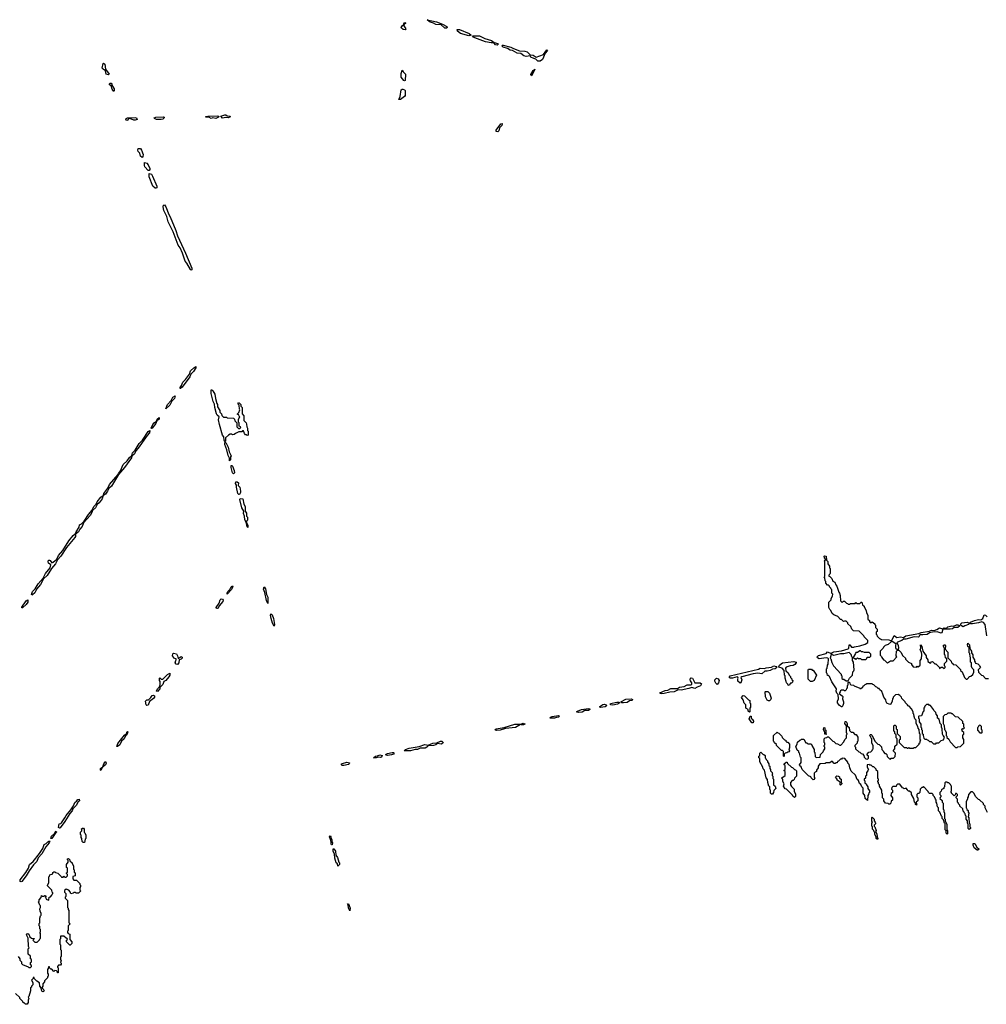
# Model space of a CAD drawing. Extents: x 2776963 to 2884430, y 684484 to 829250.
# Tile 40 of 256: x 2827668 to 2840275, y 757800 to 770645. Entities that reach past the tile are written whole.
import ezdxf

# ---------------------------------------------------------------- set-up
doc = ezdxf.new("R2010")
doc.units = 0

msp = doc.modelspace()

# ---------------------------------------------------------------- linework, layer by layer
at = {"layer": '0CON20XD'}
for points in [[(2832695, 770513), (2832669, 770515), (2832647, 770535), (2832645, 770545), (2832655, 770564), (2832673, 770577), (2832684, 770606), (2832692, 770608), (2832698, 770605), (2832698, 770595), (2832678, 770582), (2832676, 770565), (2832702, 770525), (2832695, 770513)], [(2833235, 770534), (2833214, 770535), (2833165, 770580), (2833095, 770583), (2833065, 770601), (2833014, 770615), (2832982, 770645), (2833105, 770615), (2833182, 770585), (2833237, 770555), (2833243, 770545), (2833235, 770534)], [(2833525, 770435), (2833415, 770466), (2833378, 770495), (2833372, 770515), (2833405, 770515), (2833532, 770465), (2833558, 770445), (2833525, 770435)], [(2833895, 770311), (2833875, 770316), (2833852, 770342), (2833815, 770342), (2833745, 770354), (2833605, 770408), (2833588, 770415), (2833574, 770436), (2833665, 770435), (2833735, 770399), (2833820, 770375), (2833858, 770348), (2833904, 770335), (2833909, 770325), (2833895, 770311)], [(2834455, 770104), (2834426, 770106), (2834401, 770131), (2834375, 770137), (2834336, 770155), (2834324, 770174), (2834275, 770165), (2834245, 770175), (2834205, 770204), (2834155, 770208), (2834095, 770243), (2834065, 770247), (2834028, 770268), (2833975, 770285), (2833958, 770305), (2833965, 770312), (2833975, 770312), (2834075, 770288), (2834108, 770268), (2834185, 770237), (2834255, 770235), (2834285, 770224), (2834325, 770186), (2834365, 770183), (2834405, 770158), (2834498, 770192), (2834545, 770253), (2834551, 770245), (2834521, 770209), (2834486, 770124), (2834455, 770104)], [(2828825, 769924), (2828794, 769935), (2828788, 769978), (2828755, 769998), (2828745, 770013), (2828755, 770072), (2828762, 770078), (2828777, 770065), (2828788, 769998), (2828833, 769935), (2828825, 769924)], [(2832685, 769847), (2832680, 769850), (2832645, 769897), (2832641, 769945), (2832655, 769987), (2832668, 769965), (2832698, 769935), (2832695, 769853), (2832685, 769847)], [(2834345, 769914), (2834337, 769917), (2834335, 769928), (2834365, 769982), (2834385, 770000), (2834375, 769968), (2834345, 769914)], [(2828895, 769710), (2828875, 769740), (2828860, 769780), (2828841, 769795), (2828839, 769805), (2828845, 769816), (2828859, 769819), (2828871, 769805), (2828878, 769778), (2828898, 769742), (2828900, 769715), (2828895, 769710)], [(2832635, 769604), (2832614, 769605), (2832632, 769645), (2832645, 769728), (2832655, 769739), (2832665, 769739), (2832685, 769732), (2832695, 769720), (2832695, 769655), (2832685, 769641), (2832635, 769604)], [(2829065, 769331), (2829055, 769334), (2829052, 769345), (2829055, 769356), (2829074, 769364), (2829175, 769370), (2829190, 769365), (2829199, 769345), (2829175, 769335), (2829155, 769335), (2829105, 769354), (2829088, 769352), (2829076, 769335), (2829065, 769331)], [(2829515, 769345), (2829453, 769345), (2829426, 769355), (2829420, 769365), (2829445, 769373), (2829538, 769378), (2829550, 769375), (2829551, 769365), (2829535, 769349), (2829515, 769345)], [(2830225, 769356), (2830185, 769365), (2830165, 769358), (2830133, 769373), (2830094, 769375), (2830095, 769380), (2830120, 769385), (2830245, 769389), (2830263, 769385), (2830259, 769375), (2830235, 769361), (2830225, 769356)], [(2830315, 769361), (2830293, 769385), (2830345, 769404), (2830355, 769403), (2830375, 769392), (2830411, 769385), (2830408, 769375), (2830385, 769365), (2830355, 769370), (2830315, 769361)], [(2833905, 769184), (2833884, 769185), (2833884, 769205), (2833945, 769286), (2833959, 769289), (2833962, 769285), (2833956, 769265), (2833927, 769233), (2833915, 769195), (2833905, 769184)], [(2829265, 768848), (2829245, 768864), (2829234, 768904), (2829215, 768925), (2829210, 768945), (2829215, 768966), (2829245, 768964), (2829258, 768945), (2829276, 768885), (2829275, 768860), (2829265, 768848)], [(2829355, 768676), (2829345, 768676), (2829300, 768725), (2829295, 768745), (2829297, 768783), (2829325, 768773), (2829342, 768752), (2829364, 768705), (2829365, 768692), (2829355, 768676)], [(2829445, 768446), (2829435, 768448), (2829405, 768475), (2829355, 768593), (2829355, 768637), (2829385, 768628), (2829402, 768605), (2829457, 768475), (2829455, 768453), (2829445, 768446)], [(2829905, 767378), (2829895, 767386), (2829849, 767469), (2829828, 767495), (2829790, 767600), (2829759, 767669), (2829736, 767705), (2829669, 767879), (2829605, 768006), (2829587, 768077), (2829547, 768155), (2829538, 768205), (2829543, 768225), (2829555, 768229), (2829575, 768205), (2829613, 768103), (2829630, 768075), (2829705, 767895), (2829728, 767825), (2829830, 767600), (2829914, 767405), (2829915, 767380), (2829905, 767378)], [(2829765, 765834), (2829760, 765835), (2829761, 765845), (2829778, 765872), (2829794, 765916), (2829829, 765951), (2829881, 766019), (2829896, 766065), (2829939, 766105), (2829965, 766120), (2829965, 766105), (2829935, 766055), (2829901, 766019), (2829888, 765985), (2829785, 765851), (2829765, 765834)], [(2829575, 765570), (2829595, 765626), (2829643, 765677), (2829665, 765720), (2829695, 765738), (2829685, 765703), (2829650, 765670), (2829625, 765618), (2829575, 765570)], [(2830345, 765140), (2830335, 765160), (2830332, 765202), (2830314, 765225), (2830275, 765362), (2830262, 765425), (2830270, 765465), (2830245, 765484), (2830235, 765505), (2830214, 765585), (2830210, 765630), (2830193, 765665), (2830165, 765770), (2830163, 765817), (2830175, 765818), (2830188, 765805), (2830215, 765760), (2830220, 765705), (2830238, 765638), (2830248, 765625), (2830248, 765595), (2830278, 765545), (2830280, 765525), (2830298, 765505), (2830302, 765482), (2830325, 765460), (2830365, 765460), (2830375, 765450), (2830458, 765448), (2830470, 765435), (2830472, 765412), (2830500, 765385), (2830500, 765335), (2830522, 765312), (2830538, 765312), (2830548, 765322), (2830550, 765335), (2830532, 765342), (2830530, 765385), (2830520, 765395), (2830520, 765435), (2830540, 765465), (2830532, 765472), (2830528, 765488), (2830510, 765495), (2830510, 765505), (2830528, 765522), (2830540, 765555), (2830534, 765564), (2830530, 765615), (2830512, 765635), (2830523, 765647), (2830530, 765645), (2830550, 765625), (2830550, 765605), (2830568, 765585), (2830570, 765505), (2830590, 765475), (2830590, 765415), (2830620, 765385), (2830627, 765367), (2830630, 765335), (2830640, 765315), (2830640, 765285), (2830648, 765275), (2830647, 765223), (2830635, 765220), (2830625, 765230), (2830615, 765230), (2830600, 765245), (2830585, 765280), (2830575, 765280), (2830565, 765270), (2830525, 765270), (2830482, 765248), (2830465, 765232), (2830445, 765230), (2830435, 765240), (2830415, 765240), (2830390, 765225), (2830352, 765188), (2830350, 765145), (2830345, 765140)], [(2829385, 765310), (2829383, 765315), (2829405, 765362), (2829423, 765387), (2829452, 765408), (2829462, 765435), (2829487, 765457), (2829485, 765432), (2829457, 765413), (2829442, 765375), (2829395, 765314), (2829385, 765310)], [(2828765, 764443), (2828760, 764445), (2828764, 764465), (2828818, 764532), (2828838, 764582), (2828950, 764710), (2828955, 764726), (2828982, 764758), (2829019, 764841), (2829070, 764890), (2829102, 764935), (2829130, 764960), (2829141, 764995), (2829172, 765028), (2829224, 765116), (2829269, 765161), (2829345, 765274), (2829367, 765287), (2829361, 765255), (2829329, 765221), (2829215, 765055), (2829181, 765019), (2829165, 764982), (2829130, 764950), (2829125, 764931), (2829035, 764801), (2828958, 764712), (2828865, 764560), (2828831, 764529), (2828815, 764495), (2828785, 764455), (2828765, 764443)], [(2830405, 764890), (2830402, 764925), (2830385, 764960), (2830370, 765035), (2830344, 765105), (2830345, 765130), (2830355, 765130), (2830385, 765070), (2830398, 765008), (2830428, 764955), (2830418, 764942), (2830416, 764904), (2830405, 764890)], [(2830455, 764722), (2830444, 764735), (2830425, 764802), (2830425, 764830), (2830435, 764830), (2830445, 764820), (2830467, 764765), (2830468, 764735), (2830455, 764722)], [(2830535, 764450), (2830525, 764450), (2830515, 764462), (2830495, 764545), (2830494, 764574), (2830484, 764595), (2830485, 764618), (2830506, 764616), (2830520, 764605), (2830518, 764568), (2830538, 764545), (2830547, 764495), (2830547, 764475), (2830535, 764450)], [(2827825, 763138), (2827821, 763145), (2827836, 763185), (2827869, 763221), (2827907, 763285), (2827972, 763358), (2828005, 763419), (2828064, 763496), (2828073, 763533), (2828044, 763555), (2828038, 763575), (2828045, 763592), (2828055, 763596), (2828065, 763590), (2828085, 763558), (2828105, 763566), (2828151, 763609), (2828175, 763653), (2828231, 763719), (2828308, 763845), (2828364, 763915), (2828393, 763937), (2828404, 763965), (2828444, 764025), (2828447, 764053), (2828475, 764067), (2828509, 764101), (2828565, 764189), (2828614, 764246), (2828635, 764295), (2828667, 764323), (2828679, 764355), (2828728, 764415), (2828758, 764438), (2828745, 764395), (2828705, 764341), (2828678, 764322), (2828658, 764275), (2828618, 764242), (2828615, 764223), (2828586, 764175), (2828501, 764079), (2828484, 764035), (2828452, 763998), (2828435, 763964), (2828397, 763933), (2828394, 763905), (2828385, 763888), (2828279, 763761), (2828205, 763646), (2828161, 763599), (2828134, 763545), (2828083, 763487), (2828025, 763395), (2827980, 763350), (2827940, 763275), (2827886, 763214), (2827878, 763195), (2827865, 763170), (2827835, 763142), (2827825, 763138)], [(2830645, 764020), (2830635, 764030), (2830622, 764092), (2830605, 764122), (2830599, 764169), (2830587, 764205), (2830590, 764235), (2830566, 764275), (2830540, 764385), (2830545, 764400), (2830578, 764395), (2830590, 764325), (2830608, 764295), (2830610, 764235), (2830626, 764206), (2830628, 764168), (2830637, 764153), (2830637, 764115), (2830628, 764102), (2830628, 764085), (2830645, 764050), (2830645, 764020)], [(2838738, 761012), (2838740, 761035), (2838722, 761052), (2838720, 761065), (2838742, 761088), (2838768, 761092), (2838788, 761112), (2838790, 761125), (2838800, 761135), (2838800, 761175), (2838780, 761205), (2838780, 761265), (2838772, 761272), (2838768, 761288), (2838750, 761305), (2838765, 761320), (2838775, 761320), (2838788, 761308), (2838822, 761232), (2838862, 761192), (2838878, 761188), (2838908, 761158), (2838912, 761122), (2838928, 761108), (2838932, 761092), (2838952, 761072), (2838965, 761070), (2838978, 761058), (2838982, 761032), (2839012, 761002), (2839025, 761000), (2839035, 761010), (2839065, 761010), (2839088, 761032), (2839090, 761075), (2839060, 761105), (2839080, 761135), (2839082, 761168), (2839110, 761195), (2839110, 761265), (2839100, 761275), (2839100, 761315), (2839080, 761335), (2839080, 761355), (2839070, 761365), (2839070, 761435), (2839075, 761440), (2839085, 761440), (2839097, 761427), (2839100, 761395), (2839110, 761385), (2839112, 761332), (2839150, 761295), (2839150, 761255), (2839140, 761245), (2839140, 761215), (2839202, 761152), (2839235, 761150), (2839245, 761140), (2839255, 761140), (2839265, 761150), (2839275, 761140), (2839325, 761140), (2839335, 761150), (2839355, 761150), (2839398, 761192), (2839400, 761205), (2839410, 761215), (2839410, 761235), (2839420, 761245), (2839412, 761255), (2839410, 761325), (2839404, 761334), (2839400, 761385), (2839384, 761404), (2839382, 761425), (2839362, 761465), (2839360, 761505), (2839344, 761524), (2839332, 761555), (2839330, 761585), (2839320, 761595), (2839320, 761615), (2839300, 761655), (2839268, 761688), (2839254, 761694), (2839248, 761708), (2839220, 761735), (2839218, 761748), (2839175, 761790), (2839168, 761808), (2839148, 761828), (2839125, 761840), (2839092, 761838), (2839062, 761808), (2839060, 761795), (2839050, 761785), (2839048, 761755), (2839028, 761715), (2839015, 761710), (2838978, 761728), (2838968, 761745), (2838964, 761774), (2838940, 761805), (2838924, 761844), (2838910, 761880), (2838880, 761905), (2838878, 761918), (2838865, 761920), (2838848, 761938), (2838835, 761940), (2838808, 761968), (2838795, 761970), (2838785, 761980), (2838715, 761980), (2838705, 761970), (2838692, 761968), (2838675, 761950), (2838665, 761950), (2838660, 761935), (2838635, 761910), (2838628, 761918), (2838555, 761950), (2838545, 761960), (2838512, 761962), (2838502, 761972), (2838498, 761988), (2838485, 762000), (2838475, 762000), (2838470, 761995), (2838470, 761965), (2838460, 761955), (2838460, 761925), (2838452, 761918), (2838448, 761902), (2838435, 761890), (2838425, 761890), (2838415, 761900), (2838385, 761900), (2838372, 761888), (2838370, 761875), (2838360, 761865), (2838362, 761852), (2838396, 761826), (2838402, 761815), (2838398, 761785), (2838414, 761745), (2838414, 761725), (2838404, 761696), (2838395, 761680), (2838385, 761680), (2838358, 761698), (2838334, 761735), (2838334, 761755), (2838348, 761785), (2838342, 761842), (2838325, 761860), (2838318, 761885), (2838320, 761915), (2838262, 762005), (2838230, 762075), (2838218, 762088), (2838205, 762090), (2838200, 762115), (2838190, 762125), (2838192, 762175), (2838200, 762185), (2838202, 762225), (2838212, 762238), (2838217, 762307), (2838210, 762315), (2838185, 762320), (2838095, 762306), (2838071, 762321), (2838069, 762335), (2838085, 762351), (2838184, 762376), (2838205, 762400), (2838250, 762375), (2838252, 762365), (2838237, 762317), (2838247, 762305), (2838258, 762258), (2838280, 762215), (2838380, 762105), (2838380, 762095), (2838390, 762085), (2838392, 762052), (2838405, 762040), (2838415, 762040), (2838445, 762020), (2838475, 762020), (2838490, 762055), (2838530, 762095), (2838533, 762137), (2838548, 762152), (2838552, 762165), (2838542, 762262), (2838530, 762285), (2838530, 762325), (2838520, 762335), (2838512, 762362), (2838485, 762388), (2838416, 762374), (2838375, 762374), (2838285, 762351), (2838260, 762365), (2838262, 762385), (2838285, 762400), (2838385, 762413), (2838471, 762439), (2838482, 762448), (2838485, 762490), (2838495, 762490), (2838518, 762458), (2838545, 762457), (2838556, 762464), (2838624, 762476), (2838695, 762500), (2838728, 762522), (2838730, 762545), (2838680, 762595), (2838678, 762608), (2838618, 762668), (2838542, 762672), (2838522, 762692), (2838508, 762728), (2838470, 762765), (2838468, 762778), (2838448, 762798), (2838425, 762800), (2838412, 762792), (2838388, 762818), (2838375, 762820), (2838338, 762858), (2838285, 762880), (2838265, 762900), (2838248, 762938), (2838235, 762950), (2838222, 762975), (2838220, 763045), (2838250, 763075), (2838250, 763095), (2838270, 763125), (2838272, 763152), (2838262, 763165), (2838260, 763205), (2838250, 763215), (2838248, 763228), (2838230, 763245), (2838230, 763255), (2838218, 763268), (2838205, 763270), (2838180, 763295), (2838180, 763315), (2838172, 763325), (2838170, 763365), (2838162, 763375), (2838170, 763385), (2838170, 763575), (2838160, 763585), (2838180, 763605), (2838163, 763623), (2838162, 763645), (2838165, 763650), (2838186, 763646), (2838190, 763595), (2838210, 763575), (2838210, 763545), (2838230, 763515), (2838230, 763495), (2838238, 763485), (2838240, 763425), (2838235, 763410), (2838222, 763398), (2838220, 763385), (2838235, 763380), (2838260, 763355), (2838272, 763322), (2838300, 763305), (2838312, 763272), (2838327, 763257), (2838350, 763175), (2838360, 763165), (2838370, 763135), (2838372, 763062), (2838395, 763040), (2838412, 763058), (2838425, 763060), (2838452, 763032), (2838465, 763030), (2838475, 763020), (2838495, 763020), (2838505, 763030), (2838565, 763030), (2838575, 763040), (2838585, 763030), (2838625, 763030), (2838642, 763048), (2838650, 763045), (2838662, 763012), (2838680, 762995), (2838680, 762985), (2838707, 762937), (2838712, 762905), (2838728, 762875), (2838730, 762825), (2838750, 762805), (2838750, 762795), (2838762, 762782), (2838775, 762780), (2838785, 762790), (2838820, 762765), (2838820, 762755), (2838830, 762745), (2838830, 762715), (2838850, 762695), (2838850, 762665), (2838840, 762655), (2838840, 762625), (2838848, 762618), (2838852, 762602), (2838882, 762572), (2838895, 762570), (2838908, 762558), (2839005, 762556), (2839025, 762548), (2839042, 762548), (2839075, 762610), (2839107, 762587), (2839155, 762592), (2839194, 762586), (2839225, 762607), (2839395, 762637), (2839425, 762651), (2839533, 762667), (2839559, 762679), (2839595, 762676), (2839629, 762691), (2839665, 762713), (2839705, 762698), (2839725, 762711), (2839755, 762707), (2839775, 762724), (2839825, 762738), (2839846, 762734), (2839885, 762751), (2839905, 762751), (2839922, 762742), (2839924, 762735), (2839905, 762716), (2839855, 762714), (2839832, 762698), (2839805, 762693), (2839708, 762692), (2839694, 762646), (2839685, 762643), (2839635, 762660), (2839574, 762654), (2839535, 762644), (2839505, 762626), (2839445, 762618), (2839409, 762621), (2839395, 762593), (2839385, 762589), (2839335, 762594), (2839225, 762564), (2839195, 762564), (2839173, 762547), (2839115, 762526), (2839108, 762515), (2839127, 762485), (2839130, 762445), (2839125, 762430), (2839105, 762430), (2839095, 762450), (2839093, 762485), (2839098, 762498), (2839055, 762530), (2839038, 762532), (2838996, 762494), (2838955, 762480), (2838932, 762458), (2838930, 762445), (2838918, 762432), (2838892, 762408), (2838890, 762355), (2838908, 762338), (2838910, 762325), (2838932, 762292), (2838945, 762290), (2838985, 762250), (2838998, 762262), (2839025, 762280), (2839058, 762282), (2839108, 762332), (2839100, 762345), (2839103, 762407), (2839115, 762420), (2839135, 762420), (2839165, 762390), (2839182, 762352), (2839220, 762315), (2839222, 762302), (2839262, 762262), (2839300, 762245), (2839300, 762235), (2839322, 762202), (2839365, 762200), (2839375, 762210), (2839388, 762202), (2839410, 762225), (2839410, 762285), (2839430, 762305), (2839432, 762365), (2839430, 762395), (2839413, 762425), (2839420, 762445), (2839415, 762490), (2839435, 762470), (2839448, 762408), (2839490, 762345), (2839490, 762325), (2839510, 762295), (2839512, 762272), (2839545, 762250), (2839562, 762268), (2839575, 762270), (2839602, 762242), (2839615, 762240), (2839628, 762228), (2839658, 762198), (2839665, 762180), (2839685, 762200), (2839705, 762200), (2839725, 762180), (2839740, 762195), (2839740, 762205), (2839730, 762215), (2839730, 762245), (2839760, 762275), (2839760, 762305), (2839742, 762322), (2839740, 762355), (2839730, 762365), (2839730, 762445), (2839713, 762475), (2839725, 762490), (2839735, 762490), (2839742, 762475), (2839740, 762435), (2839772, 762395), (2839772, 762322), (2839818, 762278), (2839820, 762255), (2839838, 762248), (2839842, 762232), (2839878, 762228), (2839938, 762168), (2839940, 762155), (2839958, 762138), (2839992, 762062), (2840012, 762042), (2840025, 762040), (2840048, 762062), (2840052, 762078), (2840075, 762080), (2840098, 762102), (2840110, 762135), (2840110, 762165), (2840090, 762185), (2840080, 762205), (2840080, 762255), (2840070, 762265), (2840070, 762325), (2840063, 762333), (2840060, 762375), (2840052, 762385), (2840050, 762455), (2840035, 762470), (2840030, 762495), (2840035, 762510), (2840055, 762490), (2840060, 762445), (2840072, 762422)], [(2830375, 763152), (2830375, 763170), (2830384, 763185), (2830410, 763210), (2830425, 763246), (2830445, 763258), (2830446, 763245), (2830425, 763209), (2830375, 763152)], [(2830905, 763030), (2830885, 763068), (2830863, 763173), (2830848, 763215), (2830855, 763248), (2830872, 763222), (2830888, 763148), (2830905, 763110), (2830905, 763030)], [(2827695, 762972), (2827695, 762980), (2827751, 763065), (2827775, 763076), (2827774, 763045), (2827753, 763015), (2827705, 762973), (2827695, 762972)], [(2830245, 762963), (2830234, 762964), (2830232, 762978), (2830271, 763035), (2830282, 763078), (2830295, 763088), (2830315, 763086), (2830321, 763071), (2830316, 763055), (2830270, 763000), (2830255, 762969), (2830245, 762963)], [(2830985, 762732), (2830965, 762773), (2830946, 762835), (2830939, 762875), (2830945, 762892), (2830962, 762882), (2830980, 762835), (2830991, 762755), (2830985, 762732)], [(2840280, 762605), (2840262, 762755), (2840240, 762780), (2840215, 762790), (2840175, 762775), (2840095, 762763), (2840072, 762765), (2840060, 762775), (2840067, 762785), (2840122, 762808), (2840175, 762819), (2840205, 762816), (2840229, 762835), (2840248, 762882), (2840265, 762877), (2840286, 762856)], [(2839975, 762723), (2839940, 762745), (2839944, 762765), (2839955, 762776), (2840025, 762785), (2840052, 762772), (2840053, 762765), (2840044, 762755), (2839995, 762738), (2839975, 762723)], [(2829725, 762235), (2829708, 762238), (2829696, 762255), (2829703, 762287), (2829710, 762295), (2829708, 762308), (2829685, 762313), (2829660, 762345), (2829666, 762374), (2829675, 762382), (2829712, 762372), (2829728, 762345), (2829735, 762310), (2829775, 762338), (2829785, 762330), (2829786, 762315), (2829775, 762302), (2829748, 762292), (2829742, 762255), (2829725, 762235)], [(2838705, 762300), (2838718, 762312), (2838722, 762328), (2838755, 762330), (2838768, 762342), (2838768, 762368), (2838745, 762390), (2838685, 762390), (2838665, 762400), (2838645, 762400), (2838635, 762410), (2838625, 762410), (2838595, 762390), (2838572, 762388), (2838570, 762375), (2838540, 762325), (2838552, 762312), (2838565, 762310), (2838575, 762300), (2838595, 762320), (2838605, 762310), (2838635, 762310), (2838645, 762300), (2838705, 762300)], [(2840072, 762422), (2840080, 762405), (2840080, 762385), (2840097, 762357), (2840098, 762328), (2840120, 762295), (2840120, 762275), (2840130, 762265), (2840132, 762252), (2840165, 762240), (2840188, 762218), (2840190, 762205), (2840200, 762195), (2840170, 762165), (2840172, 762132), (2840212, 762092), (2840228, 762088), (2840265, 762050), (2840305, 762050)], [(2837705, 761960), (2837690, 761965), (2837688, 761978), (2837670, 761995), (2837663, 762013), (2837650, 762055), (2837650, 762085), (2837642, 762095), (2837640, 762155), (2837612, 762185), (2837576, 762196), (2837568, 762205), (2837578, 762225), (2837616, 762254), (2837765, 762273), (2837794, 762264), (2837794, 762255), (2837778, 762232), (2837755, 762219), (2837715, 762214), (2837665, 762197), (2837654, 762184), (2837662, 762152), (2837690, 762125), (2837702, 762092), (2837720, 762075), (2837722, 762062), (2837740, 762045), (2837740, 762035), (2837750, 762025), (2837748, 762002), (2837735, 761990), (2837722, 761988), (2837705, 761960)], [(2829465, 761882), (2829453, 761885), (2829463, 761915), (2829490, 761940), (2829502, 761968), (2829502, 762012), (2829492, 762025), (2829490, 762055), (2829495, 762060), (2829515, 762040), (2829535, 762040), (2829595, 762103), (2829625, 762120), (2829628, 762095), (2829615, 762071), (2829575, 762026), (2829548, 762012), (2829535, 761970), (2829497, 761933), (2829495, 761914), (2829465, 761882)], [(2837065, 761988), (2837036, 762015), (2837034, 762045), (2837040, 762055), (2837035, 762066), (2837025, 762072), (2836965, 762055), (2836936, 762056), (2836920, 762065), (2836936, 762084), (2837305, 762170), (2837325, 762187), (2837381, 762179), (2837405, 762190), (2837475, 762197), (2837505, 762216), (2837533, 762205), (2837542, 762195), (2837523, 762177), (2837487, 762173), (2837456, 762154), (2837415, 762146), (2837385, 762148), (2837347, 762113), (2837295, 762118), (2837235, 762110), (2837085, 762074), (2837073, 762065), (2837086, 762035), (2837075, 761992), (2837065, 761988)], [(2838005, 762012), (2837983, 762013), (2837953, 762043), (2837950, 762165), (2837955, 762170), (2837995, 762170), (2838005, 762160), (2838015, 762160), (2838060, 762095), (2838030, 762025), (2838005, 762012)], [(2836040, 761850), (2836020, 761855), (2836018, 761865), (2836085, 761892), (2836123, 761897), (2836160, 761920), (2836245, 761921), (2836275, 761938), (2836332, 761948), (2836374, 761966), (2836425, 761967), (2836433, 761975), (2836433, 761995), (2836415, 762022), (2836414, 762035), (2836416, 762054), (2836425, 762060), (2836444, 762054), (2836472, 761995), (2836544, 761994), (2836560, 761980), (2836549, 761955), (2836505, 761939), (2836475, 761919), (2836435, 761932), (2836395, 761918), (2836295, 761900), (2836255, 761904), (2836205, 761875), (2836145, 761872), (2836075, 761855), (2836040, 761850)], [(2836765, 761974), (2836748, 761988), (2836734, 762015), (2836735, 762035), (2836755, 762053), (2836776, 762046), (2836789, 762025), (2836784, 761995), (2836765, 761974)], [(2837435, 761758), (2837418, 761768), (2837393, 761813), (2837390, 761875), (2837395, 761880), (2837425, 761880), (2837447, 761857), (2837467, 761795), (2837458, 761772), (2837445, 761760), (2837435, 761758)], [(2829325, 761700), (2829316, 761706), (2829310, 761755), (2829325, 761770), (2829348, 761772), (2829379, 761801), (2829395, 761828), (2829415, 761833), (2829426, 761825), (2829424, 761805), (2829415, 761791), (2829360, 761750), (2829345, 761704), (2829325, 761700)], [(2835245, 761671), (2835236, 761675), (2835234, 761685), (2835275, 761711), (2835295, 761714), (2835315, 761705), (2835322, 761695), (2835305, 761679), (2835275, 761675), (2835245, 761671)], [(2835405, 761703), (2835376, 761706), (2835370, 761715), (2835375, 761725), (2835455, 761742), (2835482, 761742), (2835493, 761735), (2835465, 761717), (2835405, 761703)], [(2835545, 761734), (2835523, 761735), (2835510, 761745), (2835575, 761780), (2835645, 761784), (2835659, 761775), (2835655, 761764), (2835622, 761758), (2835592, 761738), (2835545, 761734)], [(2837185, 761610), (2837170, 761625), (2837168, 761648), (2837140, 761665), (2837140, 761705), (2837115, 761730), (2837102, 761772), (2837084, 761804), (2837105, 761828), (2837120, 761825), (2837172, 761772), (2837190, 761765), (2837190, 761735), (2837200, 761725), (2837200, 761675), (2837190, 761665), (2837190, 761615), (2837185, 761610)], [(2839615, 761200), (2839625, 761210), (2839655, 761210), (2839685, 761240), (2839718, 761252), (2839730, 761285), (2839710, 761305), (2839703, 761323), (2839700, 761395), (2839690, 761415), (2839690, 761445), (2839672, 761465), (2839658, 761518), (2839640, 761535), (2839640, 761565), (2839620, 761585), (2839618, 761608), (2839590, 761635), (2839588, 761648), (2839548, 761698), (2839535, 761700), (2839525, 761710), (2839495, 761710), (2839472, 761688), (2839470, 761675), (2839460, 761665), (2839460, 761625), (2839452, 761618), (2839428, 761562), (2839395, 761560), (2839390, 761555), (2839390, 761535), (2839400, 761525), (2839400, 761485), (2839420, 761455), (2839420, 761415), (2839428, 761408), (2839430, 761385), (2839440, 761375), (2839440, 761335), (2839450, 761325), (2839450, 761305), (2839462, 761272), (2839475, 761260), (2839495, 761260), (2839505, 761250), (2839518, 761248), (2839535, 761230), (2839555, 761230), (2839585, 761200), (2839615, 761200)], [(2834955, 761608), (2834932, 761615), (2834943, 761625), (2834995, 761645), (2835085, 761660), (2835105, 761655), (2835102, 761645), (2835086, 761635), (2835039, 761631), (2835005, 761611), (2834955, 761608)], [(2839895, 761150), (2839905, 761160), (2839938, 761162), (2839980, 761205), (2839980, 761255), (2839970, 761275), (2839970, 761315), (2839980, 761325), (2839980, 761345), (2839960, 761365), (2839960, 761375), (2839950, 761385), (2839965, 761400), (2839975, 761390), (2839990, 761405), (2839980, 761415), (2839980, 761455), (2839970, 761465), (2839968, 761488), (2839908, 761548), (2839875, 761550), (2839835, 761590), (2839825, 761590), (2839815, 761600), (2839775, 761600), (2839755, 761580), (2839732, 761578), (2839710, 761555), (2839710, 761465), (2839727, 761437), (2839730, 761385), (2839738, 761378), (2839750, 761345), (2839750, 761305), (2839758, 761298), (2839762, 761282), (2839788, 761258), (2839802, 761222), (2839872, 761152), (2839895, 761150)], [(2833885, 761370), (2833874, 761375), (2833870, 761385), (2833882, 761395), (2833985, 761412), (2834125, 761454), (2834204, 761456), (2834235, 761467), (2834255, 761460), (2834256, 761455), (2834238, 761445), (2834212, 761445), (2834198, 761452), (2834135, 761412), (2834004, 761396), (2833935, 761375), (2833885, 761370)], [(2834585, 761532), (2834589, 761545), (2834613, 761555), (2834695, 761566), (2834707, 761557), (2834697, 761545), (2834667, 761543), (2834645, 761533), (2834585, 761532)], [(2837235, 761470), (2837215, 761470), (2837184, 761524), (2837195, 761560), (2837208, 761558), (2837210, 761535), (2837230, 761515), (2837230, 761505), (2837240, 761495), (2837235, 761470)], [(2840292, 760302), (2840262, 760365), (2840260, 760385), (2840240, 760405), (2840238, 760418), (2840188, 760468), (2840175, 760470), (2840135, 760510), (2840118, 760548), (2840095, 760570), (2840075, 760570), (2840042, 760538), (2840040, 760505), (2840030, 760495), (2840030, 760475), (2840010, 760445), (2840010, 760365), (2840018, 760358), (2840022, 760342), (2840038, 760328), (2840040, 760305), (2840048, 760295), (2840040, 760245), (2840047, 760233), (2840050, 760165), (2840060, 760155), (2840060, 760115), (2840070, 760105), (2840068, 760092), (2840052, 760082), (2840040, 760095), (2840040, 760145), (2840030, 760165), (2840030, 760195), (2840012, 760215), (2840010, 760255), (2840003, 760263), (2840000, 760285), (2839990, 760295), (2839988, 760308), (2839975, 760320), (2839968, 760348), (2839930, 760385), (2839928, 760398), (2839910, 760415), (2839910, 760425), (2839900, 760435), (2839900, 760475), (2839880, 760495), (2839880, 760505), (2839898, 760522), (2839900, 760535), (2839888, 760548), (2839875, 760550), (2839868, 760532), (2839855, 760520), (2839820, 760555), (2839820, 760565), (2839810, 760575), (2839820, 760585), (2839820, 760645), (2839810, 760655), (2839808, 760668), (2839788, 760688), (2839775, 760690), (2839765, 760700), (2839745, 760700), (2839732, 760688), (2839730, 760635), (2839722, 760628), (2839720, 760615), (2839702, 760608), (2839692, 760598), (2839688, 760582), (2839670, 760565), (2839670, 760535), (2839680, 760525), (2839680, 760505), (2839672, 760498), (2839670, 760485), (2839698, 760458), (2839700, 760435), (2839710, 760425), (2839710, 760345), (2839720, 760335), (2839720, 760315), (2839730, 760295), (2839730, 760225), (2839740, 760215), (2839740, 760195), (2839760, 760145), (2839760, 760075), (2839770, 760065), (2839770, 760025), (2839765, 760020), (2839753, 760033), (2839750, 760065), (2839740, 760075), (2839740, 760155), (2839730, 760165), (2839718, 760208), (2839700, 760225), (2839700, 760245), (2839690, 760255), (2839668, 760308), (2839655, 760320), (2839650, 760325), (2839650, 760365), (2839640, 760375), (2839630, 760425), (2839620, 760435), (2839620, 760465), (2839610, 760475), (2839598, 760508), (2839580, 760525), (2839580, 760535), (2839568, 760548), (2839532, 760552), (2839522, 760562), (2839518, 760578), (2839455, 760640), (2839445, 760630), (2839432, 760628), (2839412, 760608), (2839408, 760562), (2839395, 760550), (2839382, 760548), (2839370, 760535), (2839370, 760505), (2839380, 760495), (2839380, 760455), (2839360, 760435), (2839360, 760425), (2839370, 760415), (2839365, 760400), (2839350, 760405), (2839350, 760425), (2839340, 760435), (2839330, 760485), (2839300, 760535), (2839298, 760558), (2839275, 760580), (2839255, 760580), (2839248, 760598), (2839228, 760618), (2839205, 760610), (2839195, 760620), (2839182, 760622), (2839145, 760670), (2839115, 760670), (2839102, 760658), (2839098, 760642), (2839055, 760640), (2839042, 760628), (2839040, 760605), (2839050, 760595), (2839050, 760565), (2839032, 760548), (2839030, 760525), (2839050, 760495), (2839050, 760465), (2839032, 760448), (2839030, 760425), (2839015, 760410), (2839005, 760410), (2838995, 760420), (2838962, 760422), (2838940, 760455), (2838938, 760478), (2838920, 760495), (2838920, 760545), (2838910, 760555), (2838910, 760595), (2838880, 760645), (2838880, 760665), (2838870, 760675), (2838870, 760695), (2838860, 760705), (2838860, 760715), (2838870, 760725), (2838870, 760735), (2838860, 760745), (2838860, 760835), (2838840, 760855), (2838838, 760868), (2838808, 760898), (2838795, 760900), (2838775, 760920), (2838755, 760920), (2838745, 760930), (2838720, 760925), (2838720, 760895), (2838740, 760865), (2838732, 760858), (2838730, 760845), (2838710, 760825), (2838710, 760785), (2838700, 760775), (2838698, 760752), (2838680, 760735), (2838680, 760725), (2838690, 760715), (2838690, 760685), (2838708, 760678), (2838710, 760665), (2838730, 760635), (2838730, 760615), (2838750, 760585), (2838750, 760565), (2838742, 760558), (2838740, 760535), (2838730, 760525), (2838725, 760460), (2838693, 760485), (2838690, 760525), (2838670, 760555), (2838668, 760618), (2838650, 760635), (2838638, 760668), (2838622, 760682), (2838608, 760718), (2838592, 760732), (2838568, 760788), (2838512, 760842), (2838493, 760883), (2838488, 760928), (2838470, 760945), (2838468, 760958), (2838428, 761008), (2838395, 761010), (2838385, 761000), (2838372, 760998), (2838348, 760972), (2838332, 760968), (2838328, 760952), (2838315, 760950), (2838305, 760940), (2838292, 760942), (2838265, 760970), (2838235, 760950), (2838185, 760950), (2838175, 760940), (2838102, 760938), (2838080, 760905), (2838080, 760885), (2838060, 760855), (2838060, 760835), (2838042, 760828), (2838030, 760815), (2838030, 760765), (2838038, 760755), (2838028, 760732), (2838015, 760730), (2837990, 760755), (2837988, 760768), (2837955, 760780), (2837872, 760862), (2837858, 760898), (2837842, 760912), (2837840, 760925), (2837860, 760955), (2837860, 761015), (2837850, 761025), (2837840, 761075), (2837830, 761085), (2837828, 761098), (2837810, 761115), (2837790, 761165), (2837810, 761195), (2837812, 761218), (2837842, 761248), (2837855, 761250), (2837865, 761260), (2837895, 761258), (2837922, 761212), (2837935, 761210), (2837945, 761200), (2837985, 761200), (2838000, 761185), (2838000, 761175), (2838030, 761125), (2838030, 761095), (2838040, 761085), (2838042, 761032), (2838055, 761020), (2838108, 761022), (2838112, 761058), (2838148, 761092), (2838150, 761105), (2838170, 761135), (2838170, 761155), (2838160, 761165), (2838160, 761175), (2838170, 761185), (2838170, 761205), (2838160, 761215), (2838160, 761265), (2838172, 761278), (2838195, 761280), (2838205, 761290), (2838218, 761288), (2838272, 761232), (2838285, 761230), (2838312, 761202), (2838335, 761200), (2838365, 761180), (2838378, 761182), (2838418, 761222), (2838430, 761255), (2838450, 761275), (2838450, 761315), (2838460, 761325), (2838450, 761345), (2838450, 761435), (2838430, 761465), (2838435, 761490), (2838445, 761490), (2838460, 761465), (2838460, 761435), (2838485, 761410), (2838492, 761372), (2838512, 761352), (2838535, 761350), (2838562, 761322), (2838578, 761318), (2838600, 761285), (2838600, 761235), (2838590, 761225), (2838590, 761205), (2838560, 761175), (2838560, 761165), (2838570, 761155), (2838570, 761135), (2838612, 761092), (2838625, 761090), (2838642, 761072), (2838658, 761068), (2838678, 761048), (2838680, 761025), (2838702, 761002), (2838725, 761000), (2838738, 761012)], [(2828945, 761163), (2828934, 761164), (2828948, 761202), (2829035, 761312), (2829063, 761337), (2829065, 761350), (2829075, 761360), (2829080, 761355), (2829066, 761315), (2829049, 761301), (2829031, 761265), (2828997, 761233), (2828975, 761184), (2828945, 761163)], [(2837635, 761030), (2837630, 761035), (2837628, 761098), (2837615, 761110), (2837605, 761110), (2837540, 761175), (2837538, 761188), (2837512, 761212), (2837510, 761225), (2837500, 761235), (2837500, 761305), (2837545, 761350), (2837555, 761340), (2837568, 761338), (2837608, 761298), (2837612, 761282), (2837642, 761252), (2837658, 761248), (2837662, 761232), (2837675, 761220), (2837688, 761218), (2837710, 761195), (2837710, 761145), (2837700, 761135), (2837710, 761105), (2837698, 761092), (2837685, 761090), (2837675, 761080), (2837652, 761078), (2837640, 761065), (2837640, 761035), (2837635, 761030)], [(2838185, 761320), (2838170, 761325), (2838170, 761345), (2838152, 761385), (2838155, 761410), (2838170, 761405), (2838170, 761385), (2838180, 761375), (2838180, 761335), (2838190, 761325), (2838185, 761320)], [(2840215, 761340), (2840220, 761345), (2840220, 761375), (2840210, 761385), (2840210, 761425), (2840198, 761438), (2840185, 761440), (2840172, 761428), (2840170, 761415), (2840160, 761405), (2840160, 761375), (2840192, 761342), (2840215, 761340)], [(2832765, 761105), (2832682, 761105), (2832700, 761125), (2832748, 761142), (2832876, 761164), (2832952, 761188), (2832995, 761180), (2833055, 761206), (2833109, 761211), (2833155, 761234), (2833175, 761231), (2833190, 761215), (2833185, 761205), (2833165, 761195), (2833115, 761202), (2833094, 761185), (2833065, 761175), (2832996, 761174), (2832979, 761155), (2832958, 761142), (2832889, 761142), (2832855, 761125), (2832825, 761125), (2832765, 761105)], [(2832465, 761047), (2832440, 761055), (2832447, 761065), (2832465, 761073), (2832524, 761084), (2832544, 761084), (2832550, 761075), (2832541, 761065), (2832515, 761055), (2832465, 761047)], [(2837485, 760540), (2837472, 760542), (2837460, 760555), (2837460, 760595), (2837453, 760603), (2837450, 760635), (2837440, 760645), (2837424, 760694), (2837422, 760732), (2837403, 760755), (2837380, 760855), (2837365, 760870), (2837360, 760895), (2837320, 760965), (2837320, 761005), (2837310, 761015), (2837310, 761035), (2837320, 761045), (2837320, 761075), (2837335, 761090), (2837362, 761062), (2837375, 761060), (2837390, 761045), (2837390, 761015), (2837398, 761008), (2837402, 760992), (2837420, 760975), (2837420, 760965), (2837440, 760935), (2837440, 760915), (2837450, 760905), (2837450, 760875), (2837460, 760865), (2837460, 760845), (2837480, 760825), (2837480, 760815), (2837490, 760805), (2837482, 760798), (2837480, 760785), (2837490, 760775), (2837490, 760745), (2837500, 760735), (2837500, 760665), (2837520, 760645), (2837530, 760615), (2837502, 760588), (2837500, 760565), (2837485, 760540)], [(2828725, 760852), (2828720, 760855), (2828722, 760875), (2828750, 760900), (2828765, 760938), (2828782, 760965), (2828790, 760965), (2828796, 760946), (2828785, 760924), (2828748, 760892), (2828725, 760852)], [(2831895, 760915), (2831875, 760915), (2831866, 760925), (2831867, 760935), (2831877, 760943), (2831935, 760960), (2831971, 760951), (2831966, 760935), (2831955, 760928), (2831895, 760915)], [(2832315, 761015), (2832284, 761015), (2832308, 761035), (2832335, 761040), (2832365, 761056), (2832397, 761045), (2832386, 761025), (2832375, 761020), (2832345, 761023), (2832315, 761015)], [(2837775, 760500), (2837750, 760515), (2837748, 760528), (2837668, 760608), (2837652, 760612), (2837630, 760645), (2837640, 760675), (2837620, 760705), (2837620, 760735), (2837612, 760742), (2837610, 760755), (2837650, 760785), (2837650, 760835), (2837640, 760845), (2837640, 760855), (2837650, 760865), (2837650, 760915), (2837640, 760925), (2837640, 760935), (2837665, 760960), (2837678, 760958), (2837682, 760942), (2837732, 760892), (2837748, 760888), (2837772, 760862), (2837788, 760858), (2837800, 760845), (2837800, 760775), (2837772, 760748), (2837768, 760732), (2837755, 760720), (2837742, 760718), (2837720, 760695), (2837720, 760665), (2837732, 760642), (2837767, 760607), (2837770, 760575), (2837787, 760547), (2837787, 760513), (2837775, 760500)], [(2838375, 760660), (2838370, 760665), (2838368, 760698), (2838330, 760725), (2838330, 760735), (2838310, 760765), (2838325, 760780), (2838348, 760778), (2838358, 760768), (2838362, 760752), (2838380, 760735), (2838380, 760695), (2838390, 760685), (2838390, 760675), (2838375, 760660)], [(2828185, 760096), (2828172, 760105), (2828183, 760155), (2828205, 760158), (2828215, 760168), (2828258, 760232), (2828272, 760265), (2828334, 760335), (2828371, 760389), (2828387, 760433), (2828410, 760450), (2828427, 760473), (2828445, 760478), (2828447, 760455), (2828430, 760440), (2828405, 760394), (2828362, 760348), (2828354, 760325), (2828321, 760289), (2828255, 760184), (2828195, 760104), (2828185, 760096)], [(2838855, 759950), (2838840, 759965), (2838840, 759985), (2838820, 760015), (2838820, 760045), (2838812, 760052), (2838808, 760068), (2838790, 760085), (2838790, 760115), (2838780, 760125), (2838782, 760165), (2838790, 760175), (2838782, 760185), (2838780, 760235), (2838785, 760240), (2838810, 760215), (2838810, 760195), (2838827, 760177), (2838830, 760165), (2838830, 760155), (2838812, 760138), (2838810, 760125), (2838820, 760115), (2838837, 760067), (2838830, 760055), (2838848, 760025), (2838850, 759985), (2838860, 759965), (2838855, 759950)], [(2828085, 759961), (2828074, 759964), (2828084, 759995), (2828120, 760030), (2828135, 760056), (2828145, 760057), (2828149, 760045), (2828145, 760037), (2828131, 760029), (2828085, 759961)], [(2828515, 759910), (2828495, 759910), (2828483, 759923), (2828480, 759965), (2828470, 759975), (2828470, 760005), (2828460, 760015), (2828463, 760047), (2828480, 760065), (2828480, 760075), (2828470, 760085), (2828485, 760100), (2828498, 760098), (2828510, 760085), (2828510, 760045), (2828518, 760038), (2828530, 760005), (2828530, 759965), (2828520, 759955), (2828515, 759910)], [(2827685, 759398), (2827672, 759402), (2827672, 759425), (2827749, 759521), (2827784, 759575), (2827796, 759624), (2827845, 759664), (2827925, 759767), (2827969, 759831), (2827988, 759885), (2828015, 759897), (2828035, 759920), (2828055, 759932), (2828060, 759925), (2828052, 759905), (2828007, 759853), (2827955, 759764), (2827910, 759710), (2827890, 759665), (2827849, 759621), (2827790, 759540), (2827754, 759475), (2827695, 759403), (2827685, 759398)], [(2831745, 759880), (2831735, 759882), (2831728, 759895), (2831730, 759915), (2831722, 759952), (2831707, 759985), (2831715, 760000), (2831726, 759985), (2831728, 759958), (2831737, 759945), (2831738, 759918), (2831747, 759905), (2831745, 759880)], [(2831815, 759602), (2831812, 759632), (2831795, 759645), (2831776, 759705), (2831773, 759763), (2831755, 759795), (2831755, 759830), (2831765, 759828), (2831785, 759800), (2831790, 759745), (2831814, 759714), (2831830, 759655), (2831840, 759645), (2831840, 759625), (2831815, 759602)], [(2840165, 759810), (2840155, 759810), (2840115, 759840), (2840104, 759874), (2840105, 759900), (2840126, 759896), (2840152, 759852), (2840180, 759825), (2840165, 759810)], [(2828208, 759468), (2828215, 759460), (2828235, 759460), (2828245, 759470), (2828255, 759460), (2828275, 759460), (2828290, 759475), (2828290, 759495), (2828280, 759505), (2828280, 759515), (2828290, 759525), (2828290, 759575), (2828280, 759585), (2828280, 759625), (2828300, 759655), (2828300, 759675), (2828290, 759685), (2828293, 759697), (2828305, 759700), (2828320, 759685), (2828322, 759672), (2828350, 759645), (2828350, 759635), (2828370, 759605), (2828370, 759565), (2828380, 759555), (2828380, 759525), (2828390, 759515), (2828390, 759475), (2828362, 759468), (2828360, 759435), (2828375, 759420), (2828408, 759418), (2828450, 759375), (2828450, 759365), (2828460, 759355), (2828460, 759335), (2828450, 759325), (2828450, 759295), (2828458, 759288), (2828460, 759275), (2828435, 759250), (2828405, 759250), (2828395, 759260), (2828375, 759260), (2828365, 759250), (2828335, 759240), (2828328, 759268), (2828308, 759288), (2828275, 759300), (2828250, 759285), (2828250, 759265), (2828270, 759245), (2828270, 759205), (2828262, 759198), (2828260, 759185), (2828290, 759155), (2828290, 759065), (2828300, 759055), (2828300, 759035), (2828310, 759025), (2828310, 758865), (2828318, 758858), (2828320, 758845), (2828300, 758825), (2828300, 758765), (2828290, 758755), (2828290, 758735), (2828302, 758722), (2828320, 758715), (2828320, 758645), (2828347, 758617), (2828347, 758593), (2828328, 758572), (2828322, 758572), (2828280, 758615), (2828280, 758635), (2828290, 758645), (2828288, 758658), (2828272, 758662), (2828245, 758690), (2828202, 758688), (2828200, 758655), (2828190, 758645), (2828190, 758585), (2828200, 758575), (2828200, 758515), (2828210, 758505), (2828210, 758425), (2828200, 758415), (2828200, 758385), (2828210, 758375), (2828200, 758345), (2828208, 758338), (2828210, 758325), (2828198, 758312), (2828175, 758310), (2828160, 758295), (2828160, 758285), (2828170, 758275), (2828168, 758212), (2828162, 758212), (2828160, 758225), (2828148, 758238), (2828125, 758240), (2828115, 758230), (2828088, 758258), (2828075, 758260), (2828062, 758272), (2828058, 758288), (2828042, 758288), (2828040, 758265), (2828030, 758255), (2828030, 758205), (2828040, 758195), (2828040, 758165), (2828032, 758158), (2828030, 758145), (2827992, 758108), (2827990, 758095), (2827970, 758065), (2827968, 758038), (2827960, 758025), (2827962, 758012), (2827975, 758000), (2827987, 757975), (2827975, 757962), (2827962, 757965), (2827952, 757985), (2827950, 758015), (2827930, 758035), (2827928, 758078), (2827892, 758102), (2827862, 758132), (2827858, 758148), (2827842, 758148), (2827838, 758132), (2827820, 758115), (2827840, 758085), (2827840, 758055), (2827822, 758038), (2827820, 758025), (2827810, 758015), (2827810, 757975), (2827787, 757903), (2827780, 757895), (2827788, 757875), (2827780, 757855), (2827780, 757825), (2827765, 757800), (2827745, 757800), (2827725, 757820), (2827715, 757820), (2827708, 757838), (2827670, 757875), (2827668, 757888), (2827615, 757940)], [(2827650, 758425), (2827670, 758395), (2827670, 758375), (2827690, 758355), (2827692, 758332), (2827705, 758320), (2827778, 758288), (2827785, 758280), (2827808, 758282), (2827820, 758295), (2827820, 758305), (2827810, 758315), (2827810, 758345), (2827820, 758355), (2827820, 758385), (2827810, 758395), (2827808, 758428), (2827780, 758455), (2827780, 758525), (2827790, 758535), (2827782, 758555), (2827780, 758665), (2827758, 758705), (2827765, 758720), (2827775, 758722), (2827788, 758715), (2827802, 758682), (2827822, 758662), (2827858, 758658), (2827858, 758652), (2827840, 758635), (2827865, 758610), (2827895, 758610), (2827928, 758642), (2827930, 758655), (2827940, 758665), (2827940, 758725), (2827930, 758735), (2827940, 758745), (2827940, 758775), (2827930, 758785), (2827930, 758815), (2827920, 758825), (2827920, 758855), (2827930, 758865), (2827930, 758925), (2827940, 758955), (2827950, 758965), (2827950, 758985), (2827934, 759014), (2827930, 759045), (2827940, 759065), (2827940, 759085), (2827932, 759092), (2827912, 759135), (2827920, 759145), (2827920, 759165), (2827948, 759192), (2827952, 759218), (2827965, 759210), (2827985, 759210), (2827995, 759220), (2828005, 759220), (2828010, 759205), (2828000, 759195), (2828008, 759188), (2828012, 759172), (2828045, 759160), (2828050, 759165), (2828052, 759198), (2828068, 759202), (2828088, 759222), (2828090, 759235), (2828100, 759245), (2828100, 759255), (2828090, 759265), (2828088, 759288), (2828030, 759345), (2828030, 759355), (2828050, 759385), (2828050, 759465), (2828058, 759472), (2828062, 759488), (2828098, 759502), (2828102, 759518), (2828115, 759530), (2828125, 759530), (2828135, 759520), (2828165, 759510), (2828208, 759468)], [(2831975, 759020), (2831955, 759060), (2831953, 759093), (2831945, 759110), (2831955, 759110), (2831965, 759090), (2831977, 759053), (2831975, 759020)]]:
    msp.add_lwpolyline(points, dxfattribs=at)

doc.saveas('drawing.dxf')
